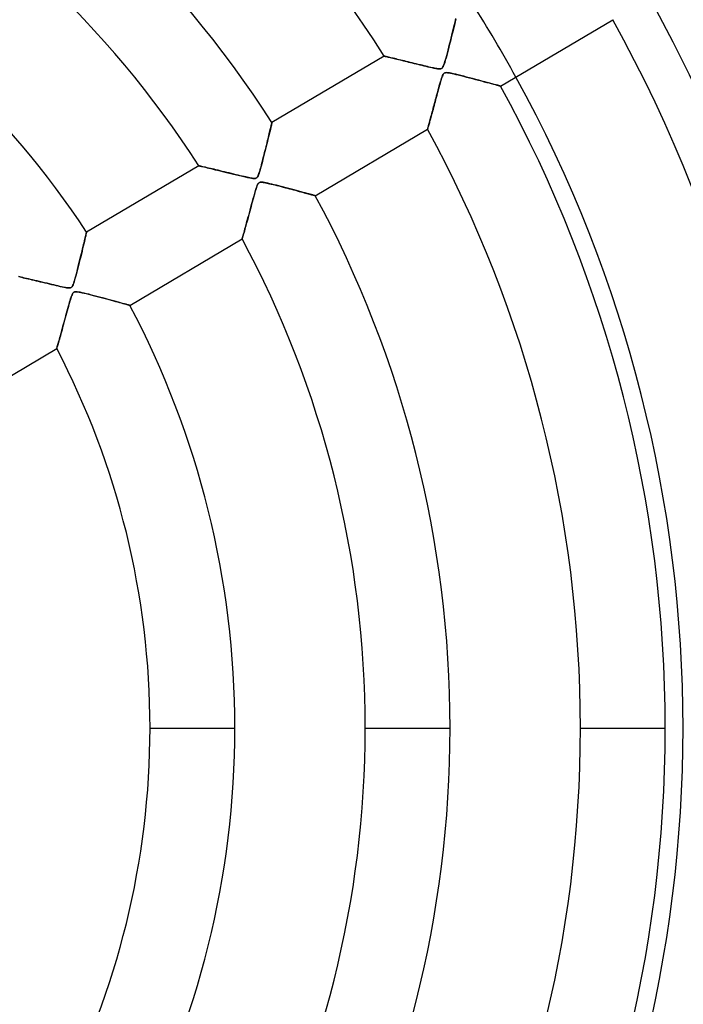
# Model space of a CAD drawing. Header units: millimetres. Extents: x -625 to 625, y -625 to 625.
# Tile 41 of 56: x 81 to 159, y -33 to 83. Entities that reach past the tile are written whole.
import ezdxf

# ---------------------------------------------------------------- set-up
doc = ezdxf.new("R2010")
doc.units = ezdxf.units.MM
doc.layers.add('HIDDEN', color=7, linetype='Continuous')
doc.layers.add('THICK', color=7, linetype='Continuous')

msp = doc.modelspace()

# ---------------------------------------------------------------- linework, layer by layer
at = {"layer": 'HIDDEN'}
for p, q in [((132.26, 83.29), (132.31, 83.51)), ((132, 82.22), (132.07, 82.52)), ((132.07, 82.52), (132.14, 82.8)), ((132.14, 82.8), (132.21, 83.06)), ((132.21, 83.06), (132.26, 83.29)), ((131.65, 80.82), (131.74, 81.19)), ((131.74, 81.19), (131.83, 81.55)), ((131.83, 81.55), (131.92, 81.9)), ((131.92, 81.9), (132, 82.22)), ((131.39, 79.78), (131.47, 80.11)), ((131.47, 80.11), (131.56, 80.46)), ((131.56, 80.46), (131.65, 80.82)), ((123.88, 79.07), (123.88, 79.07)), ((123.88, 79.07), (123.91, 79.06)), ((123.91, 79.06), (123.94, 79.05)), ((123.94, 79.05), (124, 79.04)), ((124, 79.04), (124.06, 79.03)), ((124.06, 79.03), (124.14, 79.01)), ((124.14, 79.01), (124.23, 78.98)), ((124.23, 78.98), (124.34, 78.96)), ((124.34, 78.96), (124.46, 78.93)), ((124.46, 78.93), (124.58, 78.9)), ((124.58, 78.9), (124.72, 78.87)), ((124.72, 78.87), (124.87, 78.83)), ((124.87, 78.83), (125.03, 78.79)), ((125.03, 78.79), (125.19, 78.75)), ((131.08, 78.64), (131.15, 78.89)), ((131.15, 78.89), (131.22, 79.16)), ((131.22, 79.16), (131.3, 79.46)), ((131.3, 79.46), (131.39, 79.78)), ((125.19, 78.75), (125.36, 78.71)), ((125.36, 78.71), (125.54, 78.67)), ((125.54, 78.67), (125.73, 78.62)), ((125.73, 78.62), (125.92, 78.58)), ((125.92, 78.58), (126.12, 78.53)), ((126.12, 78.53), (126.32, 78.48)), ((126.32, 78.48), (126.53, 78.43)), ((126.53, 78.43), (126.74, 78.38)), ((126.74, 78.38), (126.95, 78.33)), ((126.95, 78.33), (127.17, 78.27)), ((127.17, 78.27), (127.39, 78.22)), ((127.39, 78.22), (127.62, 78.17)), ((127.62, 78.17), (127.84, 78.11)), ((127.84, 78.11), (128.07, 78.05)), ((128.07, 78.05), (128.31, 78)), ((128.31, 78), (128.54, 77.94)), ((128.54, 77.94), (128.78, 77.89)), ((128.78, 77.89), (129.01, 77.83)), ((129.01, 77.83), (129.25, 77.77)), ((129.25, 77.77), (129.49, 77.72)), ((129.49, 77.72), (129.72, 77.67)), ((129.72, 77.67), (129.94, 77.62)), ((130.6, 77.6), (130.67, 77.65)), ((130.67, 77.65), (130.73, 77.71)), ((130.73, 77.71), (130.78, 77.8)), ((130.78, 77.8), (130.84, 77.92)), ((130.84, 77.92), (130.9, 78.07)), ((130.9, 78.07), (130.96, 78.24)), ((130.96, 78.24), (131.02, 78.43)), ((131.02, 78.43), (131.08, 78.64)), ((129.94, 77.62), (130.13, 77.59)), ((130.13, 77.59), (130.29, 77.57)), ((130.29, 77.57), (130.42, 77.57)), ((130.42, 77.57), (130.52, 77.58)), ((130.52, 77.58), (130.6, 77.6)), ((130.66, 76.59), (130.62, 76.46)), ((130.71, 76.72), (130.66, 76.59)), ((130.76, 76.84), (130.71, 76.72)), ((130.81, 76.94), (130.76, 76.84)), ((130.87, 77.01), (130.81, 76.94)), ((130.93, 77.06), (130.87, 77.01)), ((131, 77.1), (130.93, 77.06)), ((131.09, 77.12), (131, 77.1)), ((131.2, 77.13), (131.09, 77.12)), ((131.35, 77.12), (131.2, 77.13)), ((131.54, 77.09), (131.35, 77.12)), ((131.76, 77.05), (131.54, 77.09)), ((132.01, 76.99), (131.76, 77.05)), ((132.28, 76.93), (132.01, 76.99)), ((132.57, 76.86), (132.28, 76.93)), ((132.89, 76.78), (132.57, 76.86)), ((133.22, 76.7), (132.89, 76.78)), ((133.56, 76.61), (133.22, 76.7)), ((133.92, 76.52), (133.56, 76.61)), ((134.27, 76.42), (133.92, 76.52)), ((130.29, 75.33), (130.23, 75.12)), ((130.35, 75.53), (130.29, 75.33)), ((130.4, 75.72), (130.35, 75.53)), ((130.45, 75.89), (130.4, 75.72)), ((130.49, 76.06), (130.45, 75.89)), ((130.54, 76.21), (130.49, 76.06)), ((130.58, 76.34), (130.54, 76.21)), ((130.62, 76.46), (130.58, 76.34)), ((134.64, 76.33), (134.27, 76.42)), ((135, 76.23), (134.64, 76.33)), ((135.35, 76.14), (135, 76.23)), ((135.69, 76.05), (135.35, 76.14)), ((136, 75.97), (135.69, 76.05)), ((136.3, 75.89), (136, 75.97)), ((136.57, 75.81), (136.3, 75.89)), ((136.82, 75.75), (136.57, 75.81)), ((137.04, 75.69), (136.82, 75.75)), ((137.22, 75.64), (137.04, 75.69)), ((137.37, 75.6), (137.22, 75.64)), ((137.47, 75.57), (137.37, 75.6)), ((137.54, 75.55), (137.47, 75.57)), ((137.56, 75.54), (137.54, 75.55)), ((129.98, 74.2), (129.92, 73.96)), ((130.05, 74.44), (129.98, 74.2)), ((130.11, 74.67), (130.05, 74.44)), ((130.17, 74.9), (130.11, 74.67)), ((130.23, 75.12), (130.17, 74.9)), ((129.67, 73.02), (129.61, 72.81)), ((129.73, 73.25), (129.67, 73.02)), ((129.79, 73.48), (129.73, 73.25)), ((129.85, 73.71), (129.79, 73.48)), ((129.92, 73.96), (129.85, 73.71)), ((129.35, 71.84), (129.3, 71.68)), ((129.39, 72.02), (129.35, 71.84)), ((129.44, 72.2), (129.39, 72.02)), ((129.5, 72.4), (129.44, 72.2)), ((129.55, 72.6), (129.5, 72.4)), ((129.61, 72.81), (129.55, 72.6)), ((110.5, 70.57), (110.53, 70.7)), ((110.53, 70.7), (110.56, 70.82)), ((110.56, 70.82), (110.58, 70.93)), ((110.58, 70.93), (110.6, 71.02)), ((110.6, 71.02), (110.62, 71.1)), ((110.62, 71.1), (110.64, 71.17)), ((110.64, 71.17), (110.65, 71.21)), ((110.65, 71.21), (110.66, 71.24)), ((110.66, 71.24), (110.66, 71.25)), ((129.05, 70.75), (129.02, 70.67)), ((129.07, 70.85), (129.05, 70.75)), ((129.1, 70.96), (129.07, 70.85)), ((129.14, 71.09), (129.1, 70.96)), ((129.18, 71.22), (129.14, 71.09)), ((129.21, 71.36), (129.18, 71.22)), ((129.26, 71.52), (129.21, 71.36)), ((129.3, 71.68), (129.26, 71.52)), ((110.2, 69.34), (110.25, 69.55)), ((110.25, 69.55), (110.3, 69.74)), ((110.3, 69.74), (110.34, 69.93)), ((110.34, 69.93), (110.38, 70.11)), ((110.38, 70.11), (110.42, 70.27)), ((110.42, 70.27), (110.46, 70.43)), ((110.46, 70.43), (110.5, 70.57)), ((128.98, 70.5), (128.97, 70.47)), ((128.97, 70.47), (128.97, 70.46)), ((128.99, 70.54), (128.98, 70.5)), ((129, 70.59), (128.99, 70.54)), ((129.02, 70.67), (129, 70.59)), ((109.92, 68.22), (109.98, 68.45)), ((109.98, 68.45), (110.04, 68.69)), ((110.04, 68.69), (110.09, 68.91)), ((110.09, 68.91), (110.15, 69.13)), ((110.15, 69.13), (110.2, 69.34)), ((109.6, 66.96), (109.67, 67.21)), ((109.67, 67.21), (109.73, 67.47)), ((109.73, 67.47), (109.8, 67.72)), ((109.8, 67.72), (109.86, 67.97)), ((109.86, 67.97), (109.92, 68.22)), ((102.06, 66.17), (102.07, 66.17)), ((102.07, 66.17), (102.11, 66.16)), ((102.11, 66.16), (102.17, 66.14)), ((102.17, 66.14), (102.26, 66.12)), ((102.26, 66.12), (102.37, 66.1)), ((102.37, 66.1), (102.5, 66.07)), ((102.5, 66.07), (102.66, 66.03)), ((109.32, 65.87), (109.37, 66.06)), ((109.37, 66.06), (109.42, 66.27)), ((109.42, 66.27), (109.48, 66.49)), ((109.48, 66.49), (109.54, 66.72)), ((109.54, 66.72), (109.6, 66.96)), ((102.66, 66.03), (102.83, 65.99)), ((102.83, 65.99), (103.03, 65.94)), ((103.03, 65.94), (103.24, 65.89)), ((103.24, 65.89), (103.48, 65.83)), ((103.48, 65.83), (103.73, 65.78)), ((103.73, 65.78), (103.99, 65.71)), ((103.99, 65.71), (104.26, 65.65)), ((104.26, 65.65), (104.55, 65.58)), ((104.55, 65.58), (104.85, 65.51)), ((104.85, 65.51), (105.16, 65.43)), ((105.16, 65.43), (105.48, 65.35)), ((105.48, 65.35), (105.81, 65.27)), ((105.81, 65.27), (106.15, 65.19)), ((106.15, 65.19), (106.5, 65.11)), ((106.5, 65.11), (106.85, 65.02)), ((106.85, 65.02), (107.19, 64.94)), ((107.19, 64.94), (107.51, 64.87)), ((108.96, 64.87), (109.01, 64.94)), ((109.01, 64.94), (109.05, 65.04)), ((109.05, 65.04), (109.09, 65.15)), ((109.09, 65.15), (109.13, 65.26)), ((109.13, 65.26), (109.17, 65.39)), ((109.17, 65.39), (109.22, 65.53)), ((109.22, 65.53), (109.27, 65.69)), ((109.27, 65.69), (109.32, 65.87)), ((107.51, 64.87), (107.8, 64.8)), ((107.8, 64.8), (108.05, 64.75)), ((108.05, 64.75), (108.26, 64.71)), ((108.26, 64.71), (108.42, 64.69)), ((108.42, 64.69), (108.55, 64.68)), ((108.55, 64.68), (108.64, 64.68)), ((108.64, 64.68), (108.71, 64.69)), ((108.71, 64.69), (108.77, 64.7)), ((108.77, 64.7), (108.82, 64.73)), ((108.82, 64.73), (108.87, 64.76)), ((108.89, 63.77), (108.84, 63.63)), ((108.87, 64.76), (108.92, 64.81)), ((108.94, 63.91), (108.89, 63.77)), ((108.92, 64.81), (108.96, 64.87)), ((109, 64.02), (108.94, 63.91)), ((109.06, 64.1), (109, 64.02)), ((109.12, 64.16), (109.06, 64.1)), ((109.18, 64.2), (109.12, 64.16)), ((109.26, 64.23), (109.18, 64.2)), ((109.36, 64.24), (109.26, 64.23)), ((109.47, 64.23), (109.36, 64.24)), ((109.62, 64.22), (109.47, 64.23)), ((109.79, 64.19), (109.62, 64.22)), ((109.98, 64.15), (109.79, 64.19)), ((110.19, 64.11), (109.98, 64.15)), ((110.42, 64.05), (110.19, 64.11)), ((110.66, 64), (110.42, 64.05)), ((110.91, 63.93), (110.66, 64)), ((111.18, 63.87), (110.91, 63.93)), ((111.46, 63.79), (111.18, 63.87)), ((111.75, 63.72), (111.46, 63.79)), ((108.54, 62.61), (108.48, 62.38)), ((108.6, 62.82), (108.54, 62.61)), ((108.65, 63.02), (108.6, 62.82)), ((108.7, 63.19), (108.65, 63.02)), ((108.75, 63.36), (108.7, 63.19)), ((108.8, 63.5), (108.75, 63.36)), ((108.84, 63.63), (108.8, 63.5)), ((112.05, 63.64), (111.75, 63.72)), ((112.35, 63.56), (112.05, 63.64)), ((112.65, 63.48), (112.35, 63.56)), ((112.96, 63.4), (112.65, 63.48)), ((113.26, 63.32), (112.96, 63.4)), ((113.55, 63.25), (113.26, 63.32)), ((113.82, 63.17), (113.55, 63.25)), ((114.09, 63.1), (113.82, 63.17)), ((114.34, 63.03), (114.09, 63.1)), ((114.57, 62.97), (114.34, 63.03)), ((114.79, 62.91), (114.57, 62.97)), ((114.98, 62.86), (114.79, 62.91)), ((115.16, 62.81), (114.98, 62.86)), ((115.31, 62.77), (115.16, 62.81)), ((115.45, 62.73), (115.31, 62.77)), ((115.56, 62.7), (115.45, 62.73)), ((115.64, 62.68), (115.56, 62.7)), ((115.7, 62.66), (115.64, 62.68)), ((115.74, 62.65), (115.7, 62.66)), ((115.75, 62.65), (115.74, 62.65)), ((108.27, 61.64), (108.2, 61.37)), ((108.34, 61.9), (108.27, 61.64)), ((108.41, 62.15), (108.34, 61.9)), ((108.48, 62.38), (108.41, 62.15)), ((107.91, 60.29), (107.84, 60.03)), ((107.98, 60.55), (107.91, 60.29)), ((108.05, 60.82), (107.98, 60.55)), ((108.13, 61.1), (108.05, 60.82)), ((108.2, 61.37), (108.13, 61.1)), ((107.58, 59.1), (107.52, 58.89)), ((107.64, 59.32), (107.58, 59.1)), ((107.7, 59.55), (107.64, 59.32)), ((107.77, 59.78), (107.7, 59.55)), ((107.84, 60.03), (107.77, 59.78)), ((88.73, 57.86), (88.76, 58)), ((88.76, 58), (88.79, 58.12)), ((88.79, 58.12), (88.81, 58.22)), ((88.81, 58.22), (88.83, 58.29)), ((88.83, 58.29), (88.84, 58.34)), ((88.84, 58.34), (88.84, 58.35)), ((107.28, 58.02), (107.24, 57.89)), ((107.32, 58.17), (107.28, 58.02)), ((107.37, 58.33), (107.32, 58.17)), ((107.42, 58.51), (107.37, 58.33)), ((107.47, 58.69), (107.42, 58.51)), ((107.52, 58.89), (107.47, 58.69)), ((88.44, 56.65), (88.5, 56.89)), ((88.5, 56.89), (88.55, 57.11)), ((88.55, 57.11), (88.6, 57.32)), ((88.6, 57.32), (88.65, 57.52)), ((88.65, 57.52), (88.69, 57.7)), ((88.69, 57.7), (88.73, 57.86)), ((107.16, 57.58), (107.15, 57.56)), ((107.17, 57.62), (107.16, 57.58)), ((107.19, 57.69), (107.17, 57.62)), ((107.21, 57.78), (107.19, 57.69)), ((107.24, 57.89), (107.21, 57.78)), ((88.18, 55.58), (88.25, 55.86)), ((88.25, 55.86), (88.32, 56.14)), ((88.32, 56.14), (88.38, 56.4)), ((88.38, 56.4), (88.44, 56.65)), ((87.87, 54.33), (87.95, 54.65)), ((87.95, 54.65), (88.03, 54.97)), ((88.03, 54.97), (88.11, 55.28)), ((88.11, 55.28), (88.18, 55.58)), ((87.57, 53.18), (87.64, 53.44)), ((87.64, 53.44), (87.72, 53.72)), ((87.72, 53.72), (87.79, 54.02)), ((87.79, 54.02), (87.87, 54.33)), ((80.86, 53.12), (81.02, 53.08)), ((81.02, 53.08), (81.19, 53.05)), ((81.19, 53.05), (81.37, 53)), ((81.37, 53), (81.56, 52.96)), ((81.56, 52.96), (81.76, 52.91)), ((81.76, 52.91), (81.97, 52.86)), ((81.97, 52.86), (82.2, 52.81)), ((82.2, 52.81), (82.42, 52.76)), ((82.42, 52.76), (82.66, 52.7)), ((82.66, 52.7), (82.9, 52.64)), ((82.9, 52.64), (83.15, 52.58)), ((83.15, 52.58), (83.4, 52.52)), ((83.4, 52.52), (83.66, 52.46)), ((83.66, 52.46), (83.92, 52.4)), ((83.92, 52.4), (84.19, 52.34)), ((84.19, 52.34), (84.46, 52.27)), ((84.46, 52.27), (84.73, 52.21)), ((84.73, 52.21), (85, 52.14)), ((87.23, 52.1), (87.29, 52.23)), ((87.29, 52.23), (87.34, 52.38)), ((87.34, 52.38), (87.39, 52.54)), ((87.39, 52.54), (87.45, 52.73)), ((87.45, 52.73), (87.51, 52.95)), ((87.51, 52.95), (87.57, 53.18)), ((85, 52.14), (85.27, 52.08)), ((85.27, 52.08), (85.52, 52.02)), ((85.52, 52.02), (85.75, 51.97)), ((85.75, 51.97), (85.97, 51.92)), ((85.97, 51.92), (86.17, 51.87)), ((86.17, 51.87), (86.35, 51.84)), ((86.35, 51.84), (86.5, 51.81)), ((86.5, 51.81), (86.64, 51.79)), ((86.64, 51.79), (86.76, 51.79)), ((86.76, 51.79), (86.88, 51.79)), ((86.88, 51.79), (86.97, 51.81)), ((86.97, 51.81), (87.05, 51.85)), ((87.05, 51.85), (87.11, 51.91)), ((87.11, 51.91), (87.17, 51.99)), ((87.18, 51.09), (87.13, 50.98)), ((87.17, 51.99), (87.23, 52.1)), ((87.23, 51.18), (87.18, 51.09)), ((87.29, 51.24), (87.23, 51.18)), ((87.35, 51.29), (87.29, 51.24)), ((87.42, 51.32), (87.35, 51.29)), ((87.5, 51.34), (87.42, 51.32)), ((87.61, 51.35), (87.5, 51.34)), ((87.74, 51.34), (87.61, 51.35)), ((87.91, 51.31), (87.74, 51.34)), ((88.11, 51.28), (87.91, 51.31)), ((88.33, 51.23), (88.11, 51.28)), ((88.57, 51.17), (88.33, 51.23)), ((88.84, 51.11), (88.57, 51.17)), ((89.12, 51.04), (88.84, 51.11)), ((89.42, 50.96), (89.12, 51.04)), ((86.77, 49.84), (86.71, 49.61)), ((86.83, 50.06), (86.77, 49.84)), ((86.89, 50.25), (86.83, 50.06)), ((86.94, 50.43), (86.89, 50.25)), ((86.99, 50.58), (86.94, 50.43)), ((87.04, 50.72), (86.99, 50.58)), ((87.08, 50.86), (87.04, 50.72)), ((87.13, 50.98), (87.08, 50.86)), ((89.73, 50.88), (89.42, 50.96)), ((90.05, 50.8), (89.73, 50.88)), ((90.38, 50.71), (90.05, 50.8)), ((90.71, 50.62), (90.38, 50.71)), ((91.05, 50.53), (90.71, 50.62)), ((91.38, 50.44), (91.05, 50.53)), ((91.71, 50.36), (91.38, 50.44)), ((92.02, 50.27), (91.71, 50.36)), ((92.32, 50.19), (92.02, 50.27)), ((92.59, 50.11), (92.32, 50.19)), ((92.85, 50.04), (92.59, 50.11)), ((93.09, 49.98), (92.85, 50.04)), ((93.3, 49.92), (93.09, 49.98)), ((93.49, 49.87), (93.3, 49.92)), ((93.65, 49.82), (93.49, 49.87)), ((86.5, 48.84), (86.42, 48.56)), ((86.57, 49.11), (86.5, 48.84)), ((86.64, 49.37), (86.57, 49.11)), ((86.71, 49.61), (86.64, 49.37)), ((93.77, 49.79), (93.65, 49.82)), ((93.86, 49.76), (93.77, 49.79)), ((93.91, 49.75), (93.86, 49.76)), ((93.93, 49.74), (93.91, 49.75)), ((86.18, 47.69), (86.1, 47.41)), ((86.26, 47.98), (86.18, 47.69)), ((86.34, 48.27), (86.26, 47.98)), ((86.42, 48.56), (86.34, 48.27)), ((85.82, 46.39), (85.76, 46.16)), ((85.89, 46.63), (85.82, 46.39)), ((85.96, 46.88), (85.89, 46.63)), ((86.03, 47.14), (85.96, 46.88)), ((86.1, 47.41), (86.03, 47.14)), ((85.49, 45.23), (85.45, 45.09)), ((85.54, 45.39), (85.49, 45.23)), ((85.59, 45.56), (85.54, 45.39)), ((85.64, 45.75), (85.59, 45.56)), ((85.7, 45.95), (85.64, 45.75)), ((85.76, 46.16), (85.7, 45.95)), ((85.34, 44.67), (85.33, 44.66)), ((85.35, 44.71), (85.34, 44.67)), ((85.36, 44.77), (85.35, 44.71)), ((85.39, 44.85), (85.36, 44.77)), ((85.42, 44.96), (85.39, 44.85)), ((85.45, 45.09), (85.42, 44.96)), ((96.31, 0), (106.29, 0)), ((121.64, 0), (131.62, 0)), ((146.96, 0), (156.94, 0))]:
    msp.add_line(p, q, dxfattribs=at)
for radius, start, end in [(506.5, 0, 180), (502.5, 0, 180), (450, 0, 180), (202.6, 0, 180), (184.35, 270, 90), (177.28, 0, 90), (159.03, 28.7982, 32.4017), (506.5, 180, 0), (450, 180, 0), (177.28, 270, 0), (502.5, 180, 0), (202.6, 180, 0)]:
    msp.add_arc((0, 0), radius, start, end, dxfattribs=at)
at = {"layer": 'THICK'}
for p, q in [((132.09, 82.58), (132.01, 82.26)), ((132.16, 82.88), (132.09, 82.58)), ((132.23, 83.16), (132.16, 82.88)), ((132.29, 83.41), (132.23, 83.16)), ((137.56, 75.54), (150.78, 83.36)), ((131.75, 81.21), (131.66, 80.85)), ((131.84, 81.58), (131.75, 81.21)), ((131.93, 81.93), (131.84, 81.58)), ((132.01, 82.26), (131.93, 81.93)), ((131.48, 80.13), (131.39, 79.79)), ((131.57, 80.49), (131.48, 80.13)), ((131.66, 80.85), (131.57, 80.49)), ((123.88, 79.07), (110.66, 71.25)), ((123.91, 79.06), (123.88, 79.07)), ((123.88, 79.07), (123.88, 79.07)), ((123.95, 79.05), (123.91, 79.06)), ((124.01, 79.04), (123.95, 79.05)), ((124.08, 79.02), (124.01, 79.04)), ((124.17, 79), (124.08, 79.02)), ((124.27, 78.98), (124.17, 79)), ((124.38, 78.95), (124.27, 78.98)), ((124.51, 78.92), (124.38, 78.95)), ((124.64, 78.89), (124.51, 78.92)), ((124.79, 78.85), (124.64, 78.89)), ((124.94, 78.82), (124.79, 78.85)), ((125.1, 78.78), (124.94, 78.82)), ((131.14, 78.86), (131.06, 78.59)), ((131.22, 79.15), (131.14, 78.86)), ((131.3, 79.46), (131.22, 79.15)), ((131.39, 79.79), (131.3, 79.46)), ((125.27, 78.74), (125.1, 78.78)), ((125.45, 78.69), (125.27, 78.74)), ((125.63, 78.65), (125.45, 78.69)), ((125.83, 78.6), (125.63, 78.65)), ((126.03, 78.55), (125.83, 78.6)), ((126.24, 78.5), (126.03, 78.55)), ((126.46, 78.45), (126.24, 78.5)), ((126.68, 78.39), (126.46, 78.45)), ((126.91, 78.34), (126.68, 78.39)), ((127.15, 78.28), (126.91, 78.34)), ((127.4, 78.22), (127.15, 78.28)), ((127.64, 78.16), (127.4, 78.22)), ((127.88, 78.1), (127.64, 78.16)), ((128.12, 78.04), (127.88, 78.1)), ((128.35, 77.99), (128.12, 78.04)), ((128.57, 77.94), (128.35, 77.99)), ((128.78, 77.88), (128.57, 77.94)), ((128.98, 77.84), (128.78, 77.88)), ((129.17, 77.79), (128.98, 77.84)), ((129.35, 77.75), (129.17, 77.79)), ((129.51, 77.71), (129.35, 77.75)), ((129.67, 77.68), (129.51, 77.71)), ((129.8, 77.65), (129.67, 77.68)), ((129.93, 77.63), (129.8, 77.65)), ((130.68, 77.66), (130.61, 77.61)), ((130.74, 77.72), (130.68, 77.66)), ((130.8, 77.82), (130.74, 77.72)), ((130.86, 77.95), (130.8, 77.82)), ((130.92, 78.13), (130.86, 77.95)), ((130.99, 78.34), (130.92, 78.13)), ((131.06, 78.59), (130.99, 78.34)), ((130.06, 77.6), (129.93, 77.63)), ((130.2, 77.58), (130.06, 77.6)), ((130.33, 77.57), (130.2, 77.58)), ((130.44, 77.57), (130.33, 77.57)), ((130.53, 77.58), (130.44, 77.57)), ((130.61, 77.61), (130.53, 77.58)), ((130.62, 76.47), (130.68, 76.65)), ((130.68, 76.65), (130.74, 76.8)), ((130.74, 76.8), (130.8, 76.92)), ((130.8, 76.92), (130.86, 77)), ((130.86, 77), (130.92, 77.06)), ((130.92, 77.06), (130.99, 77.1)), ((130.99, 77.1), (131.07, 77.12)), ((131.07, 77.12), (131.18, 77.13)), ((131.18, 77.13), (131.31, 77.12)), ((131.31, 77.12), (131.47, 77.1)), ((131.47, 77.1), (131.65, 77.07)), ((131.65, 77.07), (131.85, 77.03)), ((131.85, 77.03), (132.07, 76.98)), ((132.07, 76.98), (132.31, 76.92)), ((132.31, 76.92), (132.59, 76.86)), ((132.59, 76.86), (132.89, 76.78)), ((132.89, 76.78), (133.21, 76.7)), ((133.21, 76.7), (133.54, 76.61)), ((133.54, 76.61), (133.89, 76.52)), ((133.89, 76.52), (134.25, 76.43)), ((130.23, 75.09), (130.29, 75.33)), ((130.29, 75.33), (130.35, 75.56)), ((130.35, 75.56), (130.42, 75.8)), ((130.42, 75.8), (130.49, 76.03)), ((130.49, 76.03), (130.56, 76.26)), ((130.56, 76.26), (130.62, 76.47)), ((134.25, 76.43), (134.62, 76.33)), ((134.62, 76.33), (134.98, 76.24)), ((134.98, 76.24), (135.32, 76.15)), ((135.32, 76.15), (135.64, 76.06)), ((135.64, 76.06), (135.94, 75.98)), ((135.94, 75.98), (136.22, 75.91)), ((136.22, 75.91), (136.47, 75.84)), ((136.47, 75.84), (136.71, 75.78)), ((136.71, 75.78), (136.92, 75.72)), ((136.92, 75.72), (137.11, 75.67)), ((137.11, 75.67), (137.27, 75.63)), ((137.27, 75.63), (137.39, 75.59)), ((137.39, 75.59), (137.49, 75.57)), ((137.49, 75.57), (137.54, 75.55)), ((137.54, 75.55), (137.56, 75.54)), ((129.92, 73.95), (129.98, 74.17)), ((129.98, 74.17), (130.04, 74.4)), ((130.04, 74.4), (130.1, 74.63)), ((130.1, 74.63), (130.16, 74.86)), ((130.16, 74.86), (130.23, 75.09)), ((129.63, 72.89), (129.68, 73.09)), ((129.68, 73.09), (129.74, 73.3)), ((129.74, 73.3), (129.8, 73.51)), ((129.8, 73.51), (129.86, 73.73)), ((129.86, 73.73), (129.92, 73.95)), ((129.32, 71.77), (129.37, 71.94)), ((129.37, 71.94), (129.42, 72.12)), ((129.42, 72.12), (129.47, 72.3)), ((129.47, 72.3), (129.52, 72.49)), ((129.52, 72.49), (129.57, 72.69)), ((129.57, 72.69), (129.63, 72.89)), ((110.55, 70.81), (110.52, 70.66)), ((110.59, 70.95), (110.55, 70.81)), ((110.61, 71.06), (110.59, 70.95)), ((110.63, 71.14), (110.61, 71.06)), ((110.65, 71.2), (110.63, 71.14)), ((110.66, 71.24), (110.65, 71.2)), ((110.66, 71.25), (110.66, 71.24)), ((129.02, 70.65), (129.04, 70.72)), ((129.04, 70.72), (129.06, 70.82)), ((129.06, 70.82), (129.09, 70.92)), ((129.09, 70.92), (129.13, 71.04)), ((129.13, 71.04), (129.16, 71.16)), ((129.16, 71.16), (129.2, 71.3)), ((129.2, 71.3), (129.24, 71.45)), ((129.24, 71.45), (129.28, 71.6)), ((129.28, 71.6), (129.32, 71.77)), ((110.26, 69.58), (110.19, 69.31)), ((110.32, 69.83), (110.26, 69.58)), ((110.37, 70.06), (110.32, 69.83)), ((110.43, 70.28), (110.37, 70.06)), ((110.47, 70.48), (110.43, 70.28)), ((110.52, 70.66), (110.47, 70.48)), ((115.75, 62.65), (128.97, 70.46)), ((128.97, 70.49), (128.99, 70.53)), ((128.97, 70.47), (128.97, 70.49)), ((128.97, 70.46), (128.97, 70.47)), ((128.99, 70.53), (129, 70.58)), ((129, 70.58), (129.02, 70.65)), ((109.98, 68.44), (109.9, 68.13)), ((110.05, 68.74), (109.98, 68.44)), ((110.12, 69.03), (110.05, 68.74)), ((110.19, 69.31), (110.12, 69.03)), ((109.67, 67.23), (109.6, 66.94)), ((109.75, 67.53), (109.67, 67.23)), ((109.82, 67.83), (109.75, 67.53)), ((109.9, 68.13), (109.82, 67.83)), ((102.06, 66.17), (88.84, 58.35)), ((102.08, 66.17), (102.06, 66.17)), ((102.12, 66.16), (102.08, 66.17)), ((102.19, 66.14), (102.12, 66.16)), ((102.28, 66.12), (102.19, 66.14)), ((102.39, 66.09), (102.28, 66.12)), ((102.53, 66.06), (102.39, 66.09)), ((102.68, 66.02), (102.53, 66.06)), ((109.39, 66.14), (109.32, 65.9)), ((109.46, 66.39), (109.39, 66.14)), ((109.53, 66.66), (109.46, 66.39)), ((109.6, 66.94), (109.53, 66.66)), ((102.84, 65.99), (102.68, 66.02)), ((103.02, 65.94), (102.84, 65.99)), ((103.21, 65.9), (103.02, 65.94)), ((103.41, 65.85), (103.21, 65.9)), ((103.62, 65.8), (103.41, 65.85)), ((103.84, 65.75), (103.62, 65.8)), ((104.07, 65.69), (103.84, 65.75)), ((104.31, 65.64), (104.07, 65.69)), ((104.56, 65.58), (104.31, 65.64)), ((104.81, 65.51), (104.56, 65.58)), ((105.08, 65.45), (104.81, 65.51)), ((105.35, 65.38), (105.08, 65.45)), ((105.63, 65.32), (105.35, 65.38)), ((105.91, 65.25), (105.63, 65.32)), ((106.18, 65.19), (105.91, 65.25)), ((106.44, 65.12), (106.18, 65.19)), ((106.69, 65.06), (106.44, 65.12)), ((106.93, 65), (106.69, 65.06)), ((107.15, 64.95), (106.93, 65)), ((107.37, 64.9), (107.15, 64.95)), ((107.57, 64.86), (107.37, 64.9)), ((109.03, 64.99), (108.97, 64.88)), ((109.08, 65.12), (109.03, 64.99)), ((109.14, 65.28), (109.08, 65.12)), ((109.2, 65.47), (109.14, 65.28)), ((109.26, 65.68), (109.2, 65.47)), ((109.32, 65.9), (109.26, 65.68)), ((107.75, 64.81), (107.57, 64.86)), ((107.91, 64.78), (107.75, 64.81)), ((108.06, 64.75), (107.91, 64.78)), ((108.2, 64.72), (108.06, 64.75)), ((108.34, 64.7), (108.2, 64.72)), ((108.49, 64.68), (108.34, 64.7)), ((108.61, 64.68), (108.49, 64.68)), ((108.71, 64.69), (108.61, 64.68)), ((108.79, 64.71), (108.71, 64.69)), ((108.86, 64.75), (108.79, 64.71)), ((108.92, 64.81), (108.86, 64.75)), ((108.86, 63.69), (108.92, 63.85)), ((108.97, 64.88), (108.92, 64.81)), ((108.92, 63.85), (108.97, 63.96)), ((108.97, 63.96), (109.01, 64.04)), ((109.01, 64.04), (109.05, 64.1)), ((109.05, 64.1), (109.1, 64.14)), ((109.1, 64.14), (109.15, 64.18)), ((109.15, 64.18), (109.2, 64.21)), ((109.2, 64.21), (109.26, 64.23)), ((109.26, 64.23), (109.34, 64.24)), ((109.34, 64.24), (109.43, 64.24)), ((109.43, 64.24), (109.53, 64.23)), ((109.53, 64.23), (109.64, 64.21)), ((109.64, 64.21), (109.77, 64.19)), ((109.77, 64.19), (109.9, 64.17)), ((109.9, 64.17), (110.04, 64.14)), ((110.04, 64.14), (110.2, 64.1)), ((110.2, 64.1), (110.38, 64.06)), ((110.38, 64.06), (110.58, 64.01)), ((110.58, 64.01), (110.79, 63.96)), ((110.79, 63.96), (111.01, 63.91)), ((111.01, 63.91), (111.24, 63.85)), ((111.24, 63.85), (111.48, 63.79)), ((111.48, 63.79), (111.73, 63.72)), ((108.46, 62.31), (108.55, 62.65)), ((108.55, 62.65), (108.64, 62.96)), ((108.64, 62.96), (108.72, 63.24)), ((108.72, 63.24), (108.79, 63.49)), ((108.79, 63.49), (108.86, 63.69)), ((111.73, 63.72), (111.99, 63.66)), ((111.99, 63.66), (112.24, 63.59)), ((112.24, 63.59), (112.49, 63.53)), ((112.49, 63.53), (112.73, 63.46)), ((112.73, 63.46), (112.97, 63.4)), ((112.97, 63.4), (113.2, 63.34)), ((113.2, 63.34), (113.43, 63.28)), ((113.43, 63.28), (113.64, 63.22)), ((113.64, 63.22), (113.85, 63.16)), ((113.85, 63.16), (114.06, 63.11)), ((114.06, 63.11), (114.25, 63.06)), ((114.25, 63.06), (114.44, 63)), ((114.44, 63), (114.61, 62.96)), ((114.61, 62.96), (114.78, 62.91)), ((114.78, 62.91), (114.93, 62.87)), ((114.93, 62.87), (115.07, 62.83)), ((115.07, 62.83), (115.2, 62.8)), ((115.2, 62.8), (115.32, 62.76)), ((115.32, 62.76), (115.43, 62.73)), ((115.43, 62.73), (115.52, 62.71)), ((115.52, 62.71), (115.6, 62.69)), ((115.6, 62.69), (115.67, 62.67)), ((115.67, 62.67), (115.71, 62.66)), ((115.71, 62.66), (115.74, 62.65)), ((115.74, 62.65), (115.75, 62.65)), ((108.18, 61.28), (108.27, 61.62)), ((108.27, 61.62), (108.36, 61.96)), ((108.36, 61.96), (108.46, 62.31)), ((107.83, 60.03), (107.92, 60.33)), ((107.92, 60.33), (108, 60.63)), ((108, 60.63), (108.09, 60.95)), ((108.09, 60.95), (108.18, 61.28)), ((107.54, 58.96), (107.61, 59.21)), ((107.61, 59.21), (107.68, 59.47)), ((107.68, 59.47), (107.76, 59.74)), ((107.76, 59.74), (107.83, 60.03)), ((88.77, 58.06), (88.74, 57.9)), ((88.8, 58.19), (88.77, 58.06)), ((88.82, 58.28), (88.8, 58.19)), ((88.84, 58.33), (88.82, 58.28)), ((88.84, 58.35), (88.84, 58.33)), ((107.24, 57.86), (107.27, 57.99)), ((107.27, 57.99), (107.32, 58.15)), ((107.32, 58.15), (107.37, 58.32)), ((107.37, 58.32), (107.42, 58.52)), ((107.42, 58.52), (107.48, 58.73)), ((107.48, 58.73), (107.54, 58.96)), ((88.52, 57), (88.46, 56.72)), ((88.59, 57.26), (88.52, 57)), ((88.64, 57.5), (88.59, 57.26)), ((88.69, 57.71), (88.64, 57.5)), ((88.74, 57.9), (88.69, 57.71)), ((93.93, 49.74), (107.15, 57.56)), ((107.15, 57.56), (107.16, 57.57)), ((107.16, 57.57), (107.17, 57.61)), ((107.17, 57.61), (107.18, 57.67)), ((107.18, 57.67), (107.21, 57.75)), ((107.21, 57.75), (107.24, 57.86)), ((88.23, 55.78), (88.15, 55.44)), ((88.31, 56.1), (88.23, 55.78)), ((88.38, 56.42), (88.31, 56.1)), ((88.46, 56.72), (88.38, 56.42)), ((87.98, 54.77), (87.9, 54.44)), ((88.06, 55.1), (87.98, 54.77)), ((88.15, 55.44), (88.06, 55.1)), ((87.66, 53.51), (87.58, 53.23)), ((87.74, 53.8), (87.66, 53.51)), ((87.82, 54.11), (87.74, 53.8)), ((87.9, 54.44), (87.82, 54.11)), ((80.98, 53.09), (80.82, 53.13)), ((81.16, 53.05), (80.98, 53.09)), ((81.35, 53.01), (81.16, 53.05)), ((81.55, 52.96), (81.35, 53.01)), ((81.77, 52.91), (81.55, 52.96)), ((82, 52.86), (81.77, 52.91)), ((82.24, 52.8), (82, 52.86)), ((82.49, 52.74), (82.24, 52.8)), ((82.75, 52.68), (82.49, 52.74)), ((83.02, 52.61), (82.75, 52.68)), ((83.31, 52.55), (83.02, 52.61)), ((83.6, 52.48), (83.31, 52.55)), ((83.9, 52.41), (83.6, 52.48)), ((84.19, 52.34), (83.9, 52.41)), ((84.47, 52.27), (84.19, 52.34)), ((84.74, 52.2), (84.47, 52.27)), ((85, 52.14), (84.74, 52.2)), ((87.26, 52.16), (87.2, 52.03)), ((87.32, 52.32), (87.26, 52.16)), ((87.38, 52.51), (87.32, 52.32)), ((87.44, 52.73), (87.38, 52.51)), ((87.51, 52.97), (87.44, 52.73)), ((87.58, 53.23), (87.51, 52.97)), ((85.25, 52.08), (85, 52.14)), ((85.48, 52.03), (85.25, 52.08)), ((85.7, 51.98), (85.48, 52.03)), ((85.9, 51.93), (85.7, 51.98)), ((86.08, 51.89), (85.9, 51.93)), ((86.23, 51.86), (86.08, 51.89)), ((86.38, 51.83), (86.23, 51.86)), ((86.52, 51.81), (86.38, 51.83)), ((86.65, 51.79), (86.52, 51.81)), ((86.77, 51.79), (86.65, 51.79)), ((86.87, 51.79), (86.77, 51.79)), ((86.95, 51.8), (86.87, 51.79)), ((87.02, 51.83), (86.95, 51.8)), ((87.09, 51.88), (87.02, 51.83)), ((87.14, 51.94), (87.09, 51.88)), ((87.13, 50.97), (87.18, 51.08)), ((87.2, 52.03), (87.14, 51.94)), ((87.18, 51.08), (87.24, 51.18)), ((87.24, 51.18), (87.3, 51.25)), ((87.3, 51.25), (87.37, 51.3)), ((87.37, 51.3), (87.45, 51.33)), ((87.45, 51.33), (87.55, 51.35)), ((87.55, 51.35), (87.68, 51.34)), ((87.68, 51.34), (87.82, 51.33)), ((87.82, 51.33), (87.98, 51.3)), ((87.98, 51.3), (88.15, 51.27)), ((88.15, 51.27), (88.34, 51.23)), ((88.34, 51.23), (88.55, 51.18)), ((88.55, 51.18), (88.79, 51.12)), ((88.79, 51.12), (89.06, 51.05)), ((89.06, 51.05), (89.34, 50.98)), ((89.34, 50.98), (89.63, 50.91)), ((86.71, 49.63), (86.78, 49.88)), ((86.78, 49.88), (86.85, 50.11)), ((86.85, 50.11), (86.91, 50.32)), ((86.91, 50.32), (86.97, 50.52)), ((86.97, 50.52), (87.03, 50.69)), ((87.03, 50.69), (87.08, 50.84)), ((87.08, 50.84), (87.13, 50.97)), ((89.63, 50.91), (89.94, 50.83)), ((89.94, 50.83), (90.26, 50.74)), ((90.26, 50.74), (90.58, 50.66)), ((90.58, 50.66), (90.89, 50.58)), ((90.89, 50.58), (91.18, 50.5)), ((91.18, 50.5), (91.47, 50.42)), ((91.47, 50.42), (91.74, 50.35)), ((91.74, 50.35), (92, 50.28)), ((92, 50.28), (92.25, 50.21)), ((92.25, 50.21), (92.49, 50.14)), ((92.49, 50.14), (92.71, 50.08)), ((92.71, 50.08), (92.92, 50.03)), ((92.92, 50.03), (93.11, 49.97)), ((93.11, 49.97), (93.29, 49.92)), ((93.29, 49.92), (93.45, 49.88)), ((93.45, 49.88), (93.59, 49.84)), ((93.59, 49.84), (93.71, 49.8)), ((86.42, 48.56), (86.49, 48.83)), ((86.49, 48.83), (86.57, 49.1)), ((86.57, 49.1), (86.64, 49.37)), ((86.64, 49.37), (86.71, 49.63)), ((93.71, 49.8), (93.81, 49.78)), ((93.81, 49.78), (93.88, 49.76)), ((93.88, 49.76), (93.92, 49.75)), ((93.92, 49.75), (93.93, 49.74)), ((86.07, 47.29), (86.14, 47.53)), ((86.14, 47.53), (86.21, 47.78)), ((86.21, 47.78), (86.28, 48.04)), ((86.28, 48.04), (86.35, 48.3)), ((86.35, 48.3), (86.42, 48.56)), ((85.76, 46.16), (85.82, 46.37)), ((85.82, 46.37), (85.88, 46.59)), ((85.88, 46.59), (85.94, 46.81)), ((85.94, 46.81), (86, 47.05)), ((86, 47.05), (86.07, 47.29)), ((85.47, 45.13), (85.51, 45.27)), ((85.51, 45.27), (85.55, 45.42)), ((85.55, 45.42), (85.6, 45.59)), ((85.6, 45.59), (85.65, 45.77)), ((85.65, 45.77), (85.7, 45.96)), ((85.7, 45.96), (85.76, 46.16)), ((72.1, 36.83), (85.33, 44.66)), ((85.33, 44.67), (85.34, 44.7)), ((85.33, 44.66), (85.33, 44.67)), ((85.34, 44.7), (85.36, 44.75)), ((85.36, 44.75), (85.38, 44.82)), ((85.38, 44.82), (85.4, 44.9)), ((85.4, 44.9), (85.43, 45.01)), ((85.43, 45.01), (85.47, 45.13)), ((96.31, 0), (106.29, 0)), ((121.64, 0), (131.62, 0)), ((146.96, 0), (156.94, 0))]:
    msp.add_line(p, q, dxfattribs=at)
for radius, start, end in [(556.5, 0, 180), (501.5, 0, 180), (146.96, 32.5497, 88.0503), (131.62, 32.7771, 87.8229), (121.64, 32.9559, 87.6441), (106.29, 33.2962, 87.3038), (172.28, 0, 28.9369), (159.03, 331.2018, 28.7982), (156.94, 0, 28.7743), (146.96, 0, 28.6502), (131.62, 0, 28.4228), (121.64, 0, 28.2441), (106.29, 0, 27.9037), (96.31, 0, 27.6241), (556.5, 180, 0), (501.5, 180, 0), (96.31, 332.3759, 0), (106.29, 332.0963, 0), (121.64, 331.7559, 0), (131.62, 331.5772, 0), (146.96, 331.3498, 0), (156.94, 331.2257, 0), (172.28, 331.0631, 0)]:
    msp.add_arc((0, 0), radius, start, end, dxfattribs=at)

doc.saveas('drawing.dxf')
